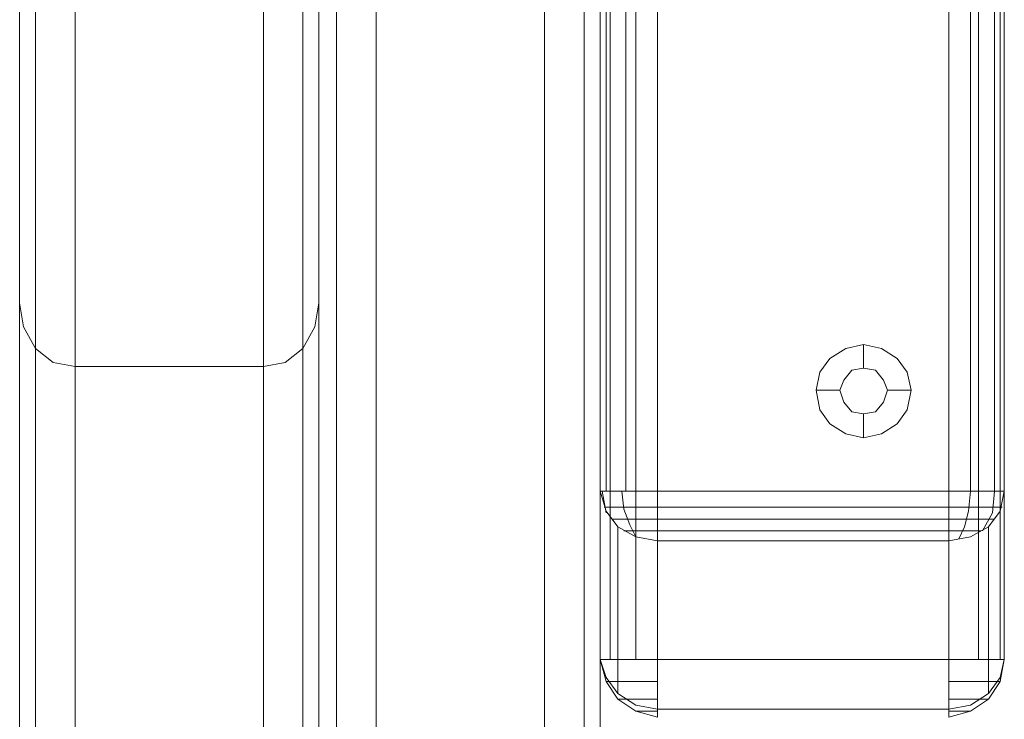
# Model space of a CAD drawing. Header units: millimetres. Extents: x 0 to 74930, y -1933 to 40510.
# Tile 204 of 256: x 40309 to 40413, y 17875 to 17950. Entities that reach past the tile are written whole.
import ezdxf

# ---------------------------------------------------------------- set-up
doc = ezdxf.new("R2010")
doc.units = ezdxf.units.MM
doc.header["$LTSCALE"] = 100
doc.layers.add('T--L9071_TERREIN_INR_Tafels', color=30, linetype='Continuous')

# ---------------------------------------------------------------- blocks, each defined once
blk = doc.blocks.new('Picknicktafel 180x160cm')
at = {"layer": 'T--L9071_TERREIN_INR_Tafels', "color": 30, "lineweight": 0}
for p, q in [((1583.63, 1589.12), (1583.63, 0)), ((1601.57, 0), (1601.57, 1589.12)), ((1579.41, 1588.06), (1579.41, 1.06)), ((1605.79, 1588.06), (1605.79, 1.06)), ((1577.51, 3.59), (1577.51, 1585.53)), ((1607.48, 1585.53), (1607.48, 3.59)), ((1607.48, 1311.32), (1607.48, 1578.77)), ((1607.48, 1578.77), (1607.48, 1311.32)), ((1608.54, 1578.77), (1608.54, 1311.32)), ((1611.28, 1578.77), (1611.28, 1311.32)), ((1613.6, 1311.32), (1613.6, 1578.77)), ((1644.63, 1578.77), (1644.63, 1311.32)), ((1644.63, 1578.77), (1644.63, 1311.32)), ((1647.8, 1578.77), (1647.8, 1311.32)), ((1650.12, 1578.77), (1650.12, 1311.32)), ((1650.55, 1311.32), (1650.55, 1578.77)), ((1607.48, 1329.26), (1607.48, 1560.83)), ((1608.12, 1560.83), (1608.12, 1329.26)), ((1610.23, 1560.83), (1610.23, 1329.26)), ((1613.6, 1329.26), (1613.6, 1560.83)), ((1613.6, 1560.83), (1613.6, 1329.26)), ((1644.63, 1329.26), (1644.63, 1560.83)), ((1646.96, 1560.83), (1646.96, 1329.26)), ((1649.49, 1560.83), (1649.49, 1329.26)), ((1650.55, 1329.26), (1650.55, 1560.83)), ((1650.55, 1560.83), (1650.55, 1329.26)), ((1577.51, 1540.57), (1577.51, 48.55)), ((1607.48, 1540.57), (1607.48, 48.55)), ((1579.41, 1538.03), (1579.41, 51.08)), ((1583.63, 1537.19), (1583.63, 52.14)), ((1601.57, 1537.19), (1601.57, 52.14)), ((1605.79, 1538.03), (1605.79, 51.08)), ((1551.54, 1066.24), (1551.54, 1452.33)), ((1571.6, 1452.33), (1571.6, 1066.24)), ((1547.32, 1450.22), (1547.32, 1064.34)), ((1575.82, 1450.22), (1575.82, 1064.34)), ((1545.63, 1349.31), (1545.63, 1445.36)), ((1545.63, 1445.36), (1545.63, 1059.48)), ((1577.51, 1445.36), (1577.51, 1349.31)), ((1577.51, 1059.48), (1577.51, 1445.36)), ((1546.05, 1346.78), (1545.63, 1349.31)), ((1545.63, 963.43), (1545.63, 1349.31)), ((1577.51, 1349.31), (1577.08, 1346.78)), ((1577.51, 1349.31), (1577.51, 963.43)), ((1547.32, 1344.46), (1546.05, 1346.78)), ((1577.08, 1346.78), (1575.82, 1344.46)), ((1549.22, 1342.98), (1547.32, 1344.46)), ((1547.32, 1344.46), (1547.32, 958.58)), ((1575.82, 1344.46), (1573.92, 1342.98)), ((1575.82, 1344.46), (1575.82, 958.58)), ((1633.66, 1344.46), (1631.97, 1343.4)), ((1635.56, 1344.88), (1633.66, 1344.46)), ((1637.46, 1344.46), (1635.56, 1344.88)), ((1635.56, 1344.88), (1635.56, 1342.35)), ((1639.15, 1343.4), (1637.46, 1344.46)), ((1551.54, 1342.56), (1549.22, 1342.98)), ((1573.92, 1342.98), (1571.6, 1342.56)), ((1631.97, 1343.4), (1630.91, 1341.93)), ((1640.2, 1341.93), (1639.15, 1343.4)), ((1571.6, 1342.56), (1551.54, 1342.56)), ((1551.54, 1342.56), (1551.54, 956.47)), ((1571.6, 956.47), (1571.6, 1342.56)), ((1630.91, 1341.93), (1630.49, 1340.03)), ((1633.45, 1341.08), (1634.29, 1342.14)), ((1634.29, 1342.14), (1633.45, 1341.08)), ((1634.29, 1342.14), (1635.56, 1342.35)), ((1635.56, 1342.35), (1634.29, 1342.14)), ((1635.56, 1342.35), (1636.82, 1342.14)), ((1636.82, 1342.14), (1635.56, 1342.35)), ((1636.82, 1342.14), (1637.67, 1341.08)), ((1637.67, 1341.08), (1636.82, 1342.14)), ((1640.62, 1340.03), (1640.2, 1341.93)), ((1633.02, 1340.03), (1633.45, 1341.08)), ((1633.45, 1341.08), (1633.02, 1340.03)), ((1637.67, 1341.08), (1638.09, 1340.03)), ((1638.09, 1340.03), (1637.67, 1341.08)), ((1630.49, 1340.03), (1630.91, 1337.91)), ((1630.49, 1340.03), (1633.02, 1340.03)), ((1633.45, 1338.76), (1633.02, 1340.03)), ((1633.02, 1340.03), (1633.02, 1340.03)), ((1633.02, 1340.03), (1633.45, 1338.76)), ((1638.09, 1340.03), (1637.67, 1338.76)), ((1637.67, 1338.76), (1638.09, 1340.03)), ((1638.09, 1340.03), (1638.09, 1340.03)), ((1640.62, 1340.03), (1638.09, 1340.03)), ((1640.2, 1337.91), (1640.62, 1340.03)), ((1640.62, 1340.03), (1640.62, 1340.03)), ((1634.29, 1337.7), (1633.45, 1338.76)), ((1633.45, 1338.76), (1634.29, 1337.7)), ((1637.67, 1338.76), (1636.82, 1337.7)), ((1636.82, 1337.7), (1637.67, 1338.76)), ((1630.91, 1337.91), (1631.97, 1336.44)), ((1635.56, 1337.49), (1634.29, 1337.7)), ((1634.29, 1337.7), (1635.56, 1337.49)), ((1636.82, 1337.7), (1635.56, 1337.49)), ((1635.56, 1337.49), (1636.82, 1337.7)), ((1639.15, 1336.44), (1640.2, 1337.91)), ((1635.56, 1334.96), (1635.56, 1337.49)), ((1631.97, 1336.44), (1633.66, 1335.38)), ((1637.46, 1335.38), (1639.15, 1336.44)), ((1633.66, 1335.38), (1635.56, 1334.96)), ((1635.56, 1334.96), (1637.46, 1335.38)), ((1607.48, 1329.26), (1608.12, 1327.15)), ((1607.48, 1329.26), (1608.12, 1329.26)), ((1607.48, 1311.32), (1607.48, 1329.26)), ((1607.69, 1329.26), (1608.12, 1326.94)), ((1608.12, 1329.26), (1609.38, 1329.26)), ((1609.38, 1329.26), (1611.28, 1329.26)), ((1609.8, 1329.26), (1610.02, 1327.36)), ((1611.28, 1329.26), (1613.6, 1329.26)), ((1613.6, 1327.15), (1613.6, 1329.26)), ((1613.6, 1329.26), (1644.63, 1329.26)), ((1644.63, 1329.26), (1646.96, 1329.26)), ((1644.63, 1329.26), (1644.63, 1327.15)), ((1646.96, 1329.26), (1646.75, 1327.15)), ((1646.96, 1329.26), (1648.86, 1329.26)), ((1648.86, 1329.26), (1650.12, 1329.26)), ((1649.49, 1329.26), (1649.28, 1326.94)), ((1650.12, 1329.26), (1650.55, 1329.26)), ((1650.12, 1327.15), (1650.55, 1329.26)), ((1650.55, 1329.26), (1650.55, 1311.32)), ((1607.9, 1327.57), (1608.54, 1327.57)), ((1608.54, 1327.57), (1609.8, 1327.57)), ((1609.8, 1327.57), (1611.49, 1327.57)), ((1610.02, 1327.36), (1610.65, 1325.67)), ((1611.49, 1327.57), (1613.6, 1327.57)), ((1644.63, 1327.57), (1613.6, 1327.57)), ((1644.63, 1327.57), (1646.53, 1327.57)), ((1646.53, 1327.57), (1648.43, 1327.57)), ((1648.43, 1327.57), (1649.7, 1327.57)), ((1649.7, 1327.57), (1650.33, 1327.57)), ((1608.12, 1327.15), (1609.38, 1325.46)), ((1608.75, 1326.3), (1609.8, 1326.3)), ((1609.8, 1326.3), (1611.49, 1326.3)), ((1611.49, 1326.3), (1613.6, 1326.3)), ((1613.6, 1325.25), (1613.6, 1327.15)), ((1644.63, 1326.3), (1613.6, 1326.3)), ((1644.63, 1327.15), (1644.63, 1325.25)), ((1644.63, 1326.3), (1646.75, 1326.3)), ((1646.75, 1327.15), (1646.32, 1325.46)), ((1646.75, 1326.3), (1648.43, 1326.3)), ((1649.28, 1326.94), (1648.22, 1325.04)), ((1648.43, 1326.3), (1649.49, 1326.3)), ((1648.86, 1325.46), (1650.12, 1327.15)), ((1609.38, 1325.46), (1611.28, 1324.4)), ((1609.38, 1325.46), (1609.38, 1307.73)), ((1610.65, 1325.67), (1611.28, 1324.4)), ((1613.6, 1323.98), (1613.6, 1325.25)), ((1644.63, 1325.25), (1644.63, 1323.98)), ((1646.32, 1325.46), (1645.69, 1324.19)), ((1646.96, 1324.4), (1648.86, 1325.46)), ((1648.86, 1307.73), (1648.86, 1325.46)), ((1610.02, 1325.04), (1611.7, 1325.04)), ((1611.28, 1324.4), (1613.6, 1323.98)), ((1611.7, 1325.04), (1613.6, 1325.04)), ((1644.63, 1325.04), (1613.6, 1325.04)), ((1644.63, 1325.04), (1646.53, 1325.04)), ((1644.63, 1323.98), (1646.96, 1324.4)), ((1646.53, 1325.04), (1648.01, 1325.04)), ((1613.6, 1323.98), (1613.6, 1306.04)), ((1644.63, 1323.98), (1613.6, 1323.98)), ((1644.63, 1306.04), (1644.63, 1323.98)), ((1608.12, 1309.42), (1607.48, 1311.32)), ((1608.12, 1311.32), (1607.48, 1311.32)), ((1607.48, 1311.32), (1608.12, 1308.99)), ((1609.38, 1311.32), (1608.12, 1311.32)), ((1611.28, 1311.32), (1609.38, 1311.32)), ((1613.6, 1311.32), (1611.28, 1311.32)), ((1644.63, 1311.32), (1613.6, 1311.32)), ((1613.6, 1311.32), (1613.6, 1308.99)), ((1646.96, 1311.32), (1644.63, 1311.32)), ((1644.63, 1308.99), (1644.63, 1311.32)), ((1648.86, 1311.32), (1646.96, 1311.32)), ((1650.12, 1311.32), (1648.86, 1311.32)), ((1650.55, 1311.32), (1650.12, 1311.32)), ((1650.55, 1311.32), (1650.12, 1309.42)), ((1650.55, 1311.32), (1650.12, 1308.99)), ((1609.38, 1307.73), (1608.12, 1309.42)), ((1650.12, 1309.42), (1648.86, 1307.73)), ((1608.12, 1308.99), (1609.38, 1307.1)), ((1608.75, 1308.99), (1608.12, 1308.99)), ((1609.8, 1308.99), (1608.75, 1308.99)), ((1611.7, 1308.99), (1609.8, 1308.99)), ((1613.6, 1308.99), (1611.7, 1308.99)), ((1613.6, 1308.99), (1613.6, 1307.1)), ((1644.63, 1307.1), (1644.63, 1308.99)), ((1646.53, 1308.99), (1644.63, 1308.99)), ((1648.22, 1308.99), (1646.53, 1308.99)), ((1649.49, 1308.99), (1648.22, 1308.99)), ((1650.12, 1308.99), (1648.86, 1307.1)), ((1650.12, 1308.99), (1649.49, 1308.99)), ((1649.91, 1308.99), (1650.12, 1308.99)), ((1611.28, 1306.46), (1609.38, 1307.73)), ((1648.86, 1307.73), (1646.96, 1306.46)), ((1609.38, 1307.1), (1611.28, 1305.83)), ((1609.8, 1307.1), (1609.38, 1307.1)), ((1609.38, 1307.1), (1610.02, 1307.1)), ((1611.28, 1307.1), (1609.8, 1307.1)), ((1613.6, 1307.1), (1611.28, 1307.1)), ((1613.6, 1306.04), (1611.28, 1306.46)), ((1613.6, 1307.1), (1613.6, 1305.83)), ((1644.63, 1305.83), (1644.63, 1307.1)), ((1646.75, 1307.1), (1644.63, 1307.1)), ((1646.96, 1306.46), (1644.63, 1306.04)), ((1648.43, 1307.1), (1646.75, 1307.1)), ((1648.86, 1307.1), (1646.96, 1305.83)), ((1648.01, 1307.1), (1648.86, 1307.1)), ((1648.86, 1307.1), (1648.43, 1307.1)), ((1611.28, 1305.83), (1613.6, 1305.2)), ((1611.49, 1305.83), (1611.28, 1305.83)), ((1611.28, 1305.83), (1611.49, 1305.83)), ((1612.34, 1305.83), (1611.49, 1305.83)), ((1611.49, 1305.83), (1612.34, 1305.83)), ((1613.6, 1305.83), (1612.34, 1305.83)), ((1612.34, 1305.83), (1613.6, 1305.83)), ((1613.6, 1305.2), (1613.6, 1306.04)), ((1613.6, 1306.04), (1644.63, 1306.04)), ((1613.6, 1306.04), (1644.63, 1306.04)), ((1613.6, 1305.83), (1613.6, 1305.2)), ((1613.6, 1305.83), (1613.6, 1305.83)), ((1644.63, 1306.04), (1644.63, 1305.2)), ((1644.63, 1305.2), (1644.63, 1305.83)), ((1646.96, 1305.83), (1644.63, 1305.2)), ((1644.63, 1305.83), (1645.69, 1305.83)), ((1645.69, 1305.83), (1644.63, 1305.83)), ((1644.63, 1305.83), (1644.63, 1305.83)), ((1645.69, 1305.83), (1646.53, 1305.83)), ((1646.53, 1305.83), (1645.69, 1305.83)), ((1646.53, 1305.83), (1646.96, 1305.83)), ((1646.96, 1305.83), (1646.53, 1305.83))]:
    blk.add_line(p, q, dxfattribs=at)

msp = doc.modelspace()

# ---------------------------------------------------------------- block references
at = {"layer": 'T--L9071_TERREIN_INR_Tafels'}
msp.add_blockref('Picknicktafel 180x160cm', (38762.89, 16570.44), dxfattribs=at)

doc.saveas('drawing.dxf')
